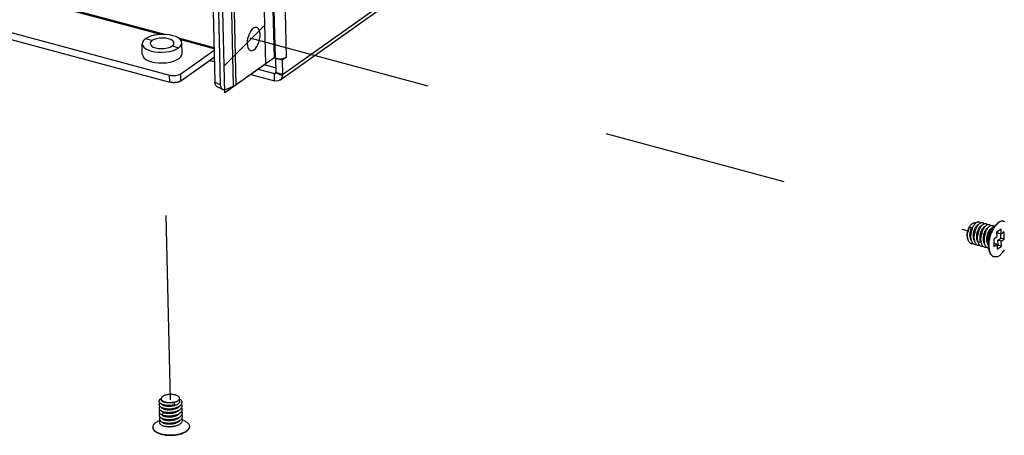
# Model space of a CAD drawing. Header units: millimetres. Extents: x 6 to 414, y 7 to 290.
# Tile 35 of 256: x 142.15 to 154.49, y 86.48 to 91.69. Entities that reach past the tile are written whole.
import ezdxf

# ---------------------------------------------------------------- set-up
doc = ezdxf.new("R2010")
doc.units = ezdxf.units.MM
doc.header["$LTSCALE"] = 23.1
doc.linetypes.add('DASHED', pattern=[0.2, 0.1, -0.1])
doc.layers.get('0').update_dxf_attribs({"linetype": 'CONTINUOUS'})
for name, color, linetype in [('00_COMPONENTS', 7, 'CONTINUOUS'), ('03_ALL_AXES', 7, 'CONTINUOUS'), ('20_ALL_FEATURES', 7, 'CONTINUOUS')]:
    doc.layers.add(name, color=color, linetype=linetype)

msp = doc.modelspace()

# ---------------------------------------------------------------- linework, layer by layer
at = {"color": 4, "linetype": 'Continuous'}
for p, q in [((108.919, 100.327), (144.035, 90.904)), ((144.723, 90.77), (144.55, 98.072)), ((145.086, 97.338), (145.233, 91.132)), ((144.173, 90.92), (144.498, 91.151)), ((145.233, 91.132), (144.723, 90.77))]:
    msp.add_line(p, q, dxfattribs=at)
at = {"color": 2, "linetype": 'Continuous'}
msp.add_line((144.715, 91.11), (145.222, 91.616), dxfattribs=at)
at = {"color": 4, "linetype": 'DASHED'}
for p, q in [((145.036, 91.459), (154.041, 89.042)), ((144.043, 86.925), (143.949, 90.902))]:
    msp.add_line(p, q, dxfattribs=at)
at = {"color": 3, "linetype": 'Continuous'}
msp.add_line((145.355, 91.083), (145.217, 91.12), dxfattribs=at)
at = {"color": 4, "linetype": 'Continuous'}
for points in [[(144.084, 90.898), (144.075, 90.898), (144.067, 90.899), (144.058, 90.9), (144.05, 90.901), (144.042, 90.903), (144.035, 90.904)], [(144.135, 90.904), (144.127, 90.902), (144.118, 90.901), (144.11, 90.9), (144.101, 90.899), (144.093, 90.898), (144.084, 90.898)], [(144.173, 90.92), (144.168, 90.917), (144.162, 90.914), (144.156, 90.911), (144.149, 90.909), (144.142, 90.906), (144.135, 90.904)]]:
    msp.add_lwpolyline(points, dxfattribs=at)
at = {"layer": '00_COMPONENTS', "color": 3, "linetype": 'Continuous'}
for p, q in [((145.447, 91.002), (176.987, 113.372)), ((145.415, 90.932), (176.89, 113.255)), ((108.919, 100.327), (144.035, 90.904)), ((145.206, 96.93), (145.341, 91.208)), ((145.358, 91.204), (145.223, 96.925)), ((145.497, 91.22), (145.361, 96.941)), ((144.834, 90.854), (144.699, 96.576)), ((144.868, 90.873), (144.732, 96.594)), ((144.535, 96.416), (144.666, 90.874)), ((143.945, 91.458), (143.906, 91.456)), ((143.891, 91.327), (143.93, 91.325)), ((143.93, 91.325), (143.969, 91.327)), ((144.173, 90.92), (144.592, 91.217)), ((145.341, 91.208), (144.868, 90.873)), ((145.341, 91.208), (145.358, 91.204)), ((145.408, 91.198), (145.434, 91.199)), ((145.497, 91.22), (145.442, 91.181)), ((145.479, 91.21), (145.497, 91.22)), ((144.537, 91.178), (144.589, 91.164)), ((145.442, 91.181), (145.447, 91.002)), ((145.05, 91.002), (145.348, 90.922)), ((144.677, 90.833), (144.69, 90.82)), ((144.743, 90.816), (144.834, 90.854)), ((145.372, 90.919), (145.348, 90.922)), ((145.394, 90.921), (145.372, 90.919)), ((145.429, 90.944), (145.415, 90.932)), ((144.69, 90.82), (144.698, 90.815)), ((144.698, 90.815), (144.705, 90.812)), ((144.705, 90.812), (144.723, 90.811)), ((144.723, 90.811), (144.743, 90.816))]:
    msp.add_line(p, q, dxfattribs=at)
at = {"layer": '00_COMPONENTS', "color": 7, "linetype": 'Continuous'}
for p, q in [((108.916, 100.417), (144.032, 90.994)), ((144.468, 96.448), (144.599, 90.906)), ((143.971, 91.502), (135.495, 93.776)), ((143.918, 91.501), (135.518, 93.756)), ((143.759, 91.466), (143.727, 91.448)), ((143.811, 91.425), (143.727, 91.448)), ((143.886, 91.499), (143.839, 91.492)), ((143.934, 91.503), (143.886, 91.499)), ((143.983, 91.502), (143.934, 91.503)), ((144.589, 91.336), (144.148, 91.454)), ((143.691, 91.406), (143.687, 91.385)), ((143.69, 91.251), (143.687, 91.385)), ((144.063, 91.358), (144.147, 91.335)), ((144.116, 91.317), (144.147, 91.335)), ((144.589, 91.321), (144.171, 91.434)), ((144.19, 91.263), (144.187, 91.397)), ((143.989, 91.283), (144.035, 91.291)), ((144.15, 91.201), (144.173, 91.221)), ((144.171, 91.01), (144.59, 91.307)), ((145.442, 91.181), (145.358, 91.204)), ((145.358, 91.204), (145.363, 91.025)), ((143.895, 91.147), (143.944, 91.146)), ((143.944, 91.146), (143.992, 91.149)), ((144.035, 90.904), (144.032, 90.994)), ((144.153, 91), (144.171, 91.01)), ((144.173, 90.92), (144.171, 91.01)), ((145.141, 91.067), (145.346, 91.012)), ((145.346, 91.012), (145.354, 91.017)), ((145.348, 90.922), (145.346, 91.012)), ((145.446, 90.985), (145.356, 91.026)), ((145.447, 91.002), (145.363, 91.025)), ((144.599, 90.906), (144.666, 90.874)), ((144.603, 90.883), (144.599, 90.906)), ((144.631, 90.846), (144.622, 90.852)), ((144.631, 90.846), (144.698, 90.815))]:
    msp.add_line(p, q, dxfattribs=at)
at = {"layer": '00_COMPONENTS', "color": 3, "linetype": 'Continuous'}
for points in [[(145.082, 91.58), (145.063, 91.563), (145.047, 91.541), (145.032, 91.514), (145.019, 91.483), (145.01, 91.451), (145.005, 91.419), (145.004, 91.388), (145.007, 91.359), (145.013, 91.336), (145.023, 91.317)], [(145.124, 91.59), (145.118, 91.591), (145.101, 91.589), (145.082, 91.58)], [(145.088, 91.311), (145.107, 91.328), (145.124, 91.35), (145.139, 91.377), (145.151, 91.407), (145.16, 91.44), (145.165, 91.472), (145.166, 91.503), (145.164, 91.531), (145.157, 91.555), (145.147, 91.574), (145.134, 91.586), (145.124, 91.59)], [(143.906, 91.456), (143.869, 91.449), (143.838, 91.439), (143.811, 91.425)], [(144.087, 91.395), (144.084, 91.408), (144.071, 91.424), (144.048, 91.438), (144.018, 91.449), (143.983, 91.456), (143.945, 91.458)], [(143.811, 91.425), (143.794, 91.408), (143.787, 91.392), (143.787, 91.388)], [(143.787, 91.388), (143.791, 91.375), (143.804, 91.358), (143.826, 91.344), (143.856, 91.334), (143.891, 91.327)], [(143.969, 91.327), (144.006, 91.333), (144.037, 91.343), (144.063, 91.358)], [(144.063, 91.358), (144.08, 91.374), (144.087, 91.391), (144.087, 91.395)], [(145.023, 91.317), (145.037, 91.305), (145.046, 91.301)], [(145.046, 91.301), (145.052, 91.299), (145.069, 91.302), (145.088, 91.311)], [(145.358, 91.204), (145.383, 91.199), (145.408, 91.198)], [(145.434, 91.199), (145.458, 91.204), (145.479, 91.21)], [(145.446, 90.985), (145.439, 90.963), (145.429, 90.944)], [(145.447, 91.002), (145.447, 90.997), (145.446, 90.993), (145.446, 90.989), (145.446, 90.985)], [(144.134, 90.904), (144.11, 90.9), (144.084, 90.898), (144.059, 90.9), (144.035, 90.904)], [(144.173, 90.92), (144.155, 90.911), (144.134, 90.904)], [(144.666, 90.874), (144.67, 90.851), (144.677, 90.833)], [(144.834, 90.854), (144.841, 90.857), (144.847, 90.86), (144.852, 90.863), (144.858, 90.866), (144.863, 90.869), (144.868, 90.873)], [(145.415, 90.932), (145.413, 90.93), (145.394, 90.921)]]:
    msp.add_lwpolyline(points, dxfattribs=at)
at = {"layer": '00_COMPONENTS', "color": 7, "linetype": 'Continuous'}
for points in [[(143.727, 91.448), (143.704, 91.427), (143.691, 91.406)], [(143.839, 91.492), (143.796, 91.48), (143.759, 91.466)], [(144.166, 91.44), (144.142, 91.459), (144.111, 91.475), (144.073, 91.487), (144.029, 91.497), (143.983, 91.502)], [(143.687, 91.385), (143.693, 91.363), (143.708, 91.342), (143.732, 91.324), (143.764, 91.308), (143.802, 91.295), (143.845, 91.286), (143.892, 91.281)], [(144.147, 91.335), (144.17, 91.355), (144.183, 91.376), (144.187, 91.397)], [(144.187, 91.397), (144.181, 91.42), (144.166, 91.44)], [(143.691, 91.251), (143.696, 91.229), (143.711, 91.208), (143.735, 91.19), (143.767, 91.174)], [(143.892, 91.281), (143.94, 91.28), (143.989, 91.283)], [(144.035, 91.291), (144.079, 91.302), (144.116, 91.317)], [(144.082, 91.168), (144.119, 91.183), (144.15, 91.201)], [(144.173, 91.221), (144.186, 91.242), (144.19, 91.263)], [(143.767, 91.174), (143.805, 91.161), (143.848, 91.152), (143.895, 91.147)], [(143.992, 91.149), (144.039, 91.157), (144.082, 91.168)], [(144.032, 90.994), (144.057, 90.989), (144.082, 90.988), (144.108, 90.989), (144.132, 90.994), (144.153, 91)], [(145.357, 91.013), (145.354, 91.012), (145.351, 91.011), (145.346, 91.012)], [(145.362, 91.022), (145.362, 91.019), (145.36, 91.016), (145.357, 91.013)], [(144.622, 90.852), (144.61, 90.865), (144.603, 90.883)]]:
    msp.add_lwpolyline(points, dxfattribs=at)
at = {"layer": '03_ALL_AXES', "color": 7, "linetype": 'Continuous'}
for p, q in [((154.132, 89.137), (154.121, 89.14)), ((154.487, 89.161), (154.485, 89.161)), ((154.367, 89.092), (154.333, 89.042)), ((154.367, 89.084), (154.375, 89.095)), ((154.369, 89.094), (154.371, 89.096)), ((154.299, 88.833), (154.294, 88.891)), ((154.303, 88.837), (154.302, 88.85)), ((154.3, 88.825), (154.299, 88.833)), ((154.367, 88.716), (154.362, 88.718)), ((143.928, 86.926), (143.928, 86.939)), ((144.158, 86.909), (144.158, 86.945)), ((143.886, 86.657), (143.911, 86.669)), ((144.211, 86.665), (144.194, 86.672)), ((143.821, 86.579), (143.821, 86.583)), ((144.281, 86.59), (144.281, 86.594)), ((144.281, 86.594), (144.281, 86.588))]:
    msp.add_line(p, q, dxfattribs=at)
for points in [[(154.371, 89.096), (154.378, 89.106), (154.386, 89.116), (154.394, 89.124), (154.402, 89.132), (154.41, 89.139), (154.418, 89.146)], [(154.375, 89.095), (154.382, 89.105), (154.39, 89.115), (154.398, 89.123), (154.406, 89.131), (154.414, 89.138), (154.422, 89.144)], [(154.482, 89.162), (154.481, 89.162), (154.474, 89.163), (154.466, 89.164), (154.458, 89.163), (154.45, 89.161), (154.442, 89.159), (154.434, 89.155), (154.426, 89.151), (154.418, 89.146)], [(154.485, 89.161), (154.478, 89.162), (154.47, 89.163), (154.462, 89.162), (154.455, 89.16), (154.447, 89.158), (154.438, 89.154), (154.43, 89.15), (154.422, 89.144)], [(154.499, 89.156), (154.492, 89.159), (154.487, 89.161)], [(154.299, 88.833), (154.299, 88.838), (154.298, 88.851), (154.298, 88.865), (154.299, 88.879), (154.3, 88.893), (154.301, 88.908), (154.303, 88.922), (154.306, 88.937), (154.309, 88.951), (154.312, 88.966), (154.316, 88.981), (154.321, 88.995), (154.326, 89.009), (154.331, 89.023), (154.337, 89.036), (154.343, 89.049), (154.349, 89.062), (154.356, 89.074), (154.363, 89.085), (154.369, 89.094)], [(154.302, 88.85), (154.302, 88.864), (154.303, 88.878), (154.304, 88.892), (154.305, 88.906), (154.307, 88.921), (154.31, 88.936), (154.313, 88.95), (154.317, 88.965), (154.321, 88.979), (154.325, 88.994), (154.33, 89.008), (154.335, 89.022)], [(154.335, 89.022), (154.341, 89.035), (154.347, 89.048), (154.354, 89.061), (154.36, 89.073), (154.367, 89.084)], [(154.363, 88.718), (154.358, 88.719), (154.351, 88.723), (154.344, 88.727), (154.338, 88.732), (154.332, 88.737), (154.327, 88.744), (154.322, 88.752), (154.317, 88.76), (154.313, 88.769), (154.309, 88.779), (154.306, 88.79), (154.304, 88.801), (154.301, 88.813), (154.3, 88.825)], [(154.306, 88.812), (154.304, 88.824), (154.303, 88.837)], [(154.362, 88.718), (154.355, 88.721), (154.348, 88.725), (154.342, 88.73), (154.336, 88.736), (154.331, 88.743), (154.326, 88.751), (154.321, 88.759), (154.317, 88.768), (154.314, 88.778), (154.311, 88.789), (154.308, 88.8), (154.306, 88.812)], [(154.432, 88.733), (154.424, 88.727), (154.416, 88.723), (154.407, 88.719), (154.399, 88.717), (154.392, 88.715), (154.384, 88.715), (154.376, 88.715), (154.369, 88.716), (154.367, 88.716)], [(154.432, 88.733), (154.44, 88.739), (154.448, 88.746), (154.456, 88.754), (154.464, 88.763), (154.472, 88.772), (154.479, 88.782), (154.487, 88.793), (154.494, 88.804)], [(143.858, 86.64), (143.85, 86.635), (143.843, 86.628), (143.837, 86.622), (143.832, 86.616), (143.828, 86.609), (143.825, 86.603), (143.823, 86.596), (143.821, 86.589), (143.821, 86.583)], [(143.858, 86.64), (143.866, 86.646), (143.876, 86.652), (143.886, 86.657)], [(144.211, 86.665), (144.221, 86.661), (144.231, 86.656), (144.24, 86.65), (144.248, 86.645), (144.256, 86.639), (144.262, 86.633), (144.267, 86.627), (144.272, 86.621), (144.276, 86.614), (144.278, 86.608), (144.28, 86.601), (144.281, 86.594)], [(143.821, 86.583), (143.822, 86.576), (143.823, 86.569), (143.826, 86.563), (143.83, 86.556), (143.834, 86.55), (143.84, 86.544), (143.846, 86.538), (143.854, 86.532), (143.862, 86.527), (143.871, 86.521), (143.881, 86.517), (143.891, 86.512), (143.902, 86.508), (143.914, 86.504), (143.926, 86.5), (143.939, 86.497), (143.953, 86.494), (143.966, 86.492), (143.981, 86.49), (143.995, 86.488), (144.01, 86.487), (144.025, 86.486), (144.04, 86.486), (144.055, 86.486), (144.07, 86.487), (144.085, 86.488), (144.099, 86.489), (144.114, 86.491), (144.128, 86.494), (144.142, 86.496), (144.156, 86.499), (144.169, 86.503), (144.182, 86.507), (144.194, 86.511), (144.205, 86.516), (144.216, 86.52), (144.226, 86.526), (144.236, 86.531), (144.244, 86.537)], [(143.821, 86.579), (143.822, 86.571), (143.824, 86.565), (143.826, 86.558), (143.83, 86.552), (143.835, 86.545), (143.84, 86.539), (143.846, 86.533), (143.854, 86.528), (143.862, 86.522), (143.871, 86.517), (143.881, 86.512), (143.891, 86.507), (143.902, 86.503), (143.914, 86.499), (143.926, 86.496), (143.939, 86.492), (143.953, 86.49), (143.966, 86.487), (143.981, 86.485), (143.995, 86.484), (144.01, 86.483), (144.025, 86.482), (144.04, 86.482), (144.055, 86.482), (144.07, 86.482), (144.085, 86.483), (144.1, 86.485), (144.114, 86.487), (144.128, 86.489), (144.142, 86.492), (144.156, 86.495), (144.169, 86.498), (144.182, 86.502), (144.194, 86.507), (144.205, 86.511), (144.216, 86.516), (144.226, 86.521), (144.236, 86.527), (144.244, 86.532)], [(144.281, 86.59), (144.281, 86.583), (144.279, 86.577), (144.277, 86.57), (144.274, 86.563), (144.27, 86.557), (144.265, 86.55), (144.259, 86.544), (144.252, 86.538), (144.244, 86.532)], [(144.281, 86.588), (144.279, 86.581), (144.277, 86.574), (144.274, 86.568), (144.27, 86.561), (144.265, 86.555), (144.259, 86.549), (144.252, 86.543), (144.244, 86.537)]]:
    msp.add_lwpolyline(points, dxfattribs=at)
at = {"layer": '20_ALL_FEATURES', "color": 7, "linetype": 'Continuous'}
for p, q in [((154.057, 89.097), (154.081, 89.078)), ((154.048, 89.078), (154.052, 89.084)), ((154.205, 89.039), (154.209, 89.047)), ((154.291, 89.02), (154.293, 89.026)), ((154.452, 89.065), (154.397, 89.027)), ((154.397, 89.027), (154.399, 88.964)), ((154.411, 89.014), (154.411, 89.036)), ((154.453, 89.003), (154.411, 89.014)), ((154.451, 88.951), (154.45, 89.003)), ((154.453, 89.003), (154.452, 89.065)), ((154.491, 89.029), (154.453, 89.003)), ((154.493, 88.94), (154.491, 89.029)), ((154.166, 88.896), (154.196, 88.911)), ((154.198, 88.905), (154.196, 88.911)), ((154.274, 88.952), (154.275, 88.962)), ((154.399, 88.964), (154.361, 88.937)), ((154.361, 88.937), (154.363, 88.848)), ((154.401, 88.875), (154.362, 88.885)), ((154.363, 88.848), (154.401, 88.875)), ((154.401, 88.875), (154.402, 88.812)), ((154.401, 88.852), (154.415, 88.862)), ((154.402, 88.812), (154.457, 88.85)), ((154.413, 88.924), (154.451, 88.951)), ((154.455, 88.913), (154.413, 88.924)), ((154.415, 88.862), (154.413, 88.924)), ((154.457, 88.85), (154.415, 88.862)), ((154.493, 88.94), (154.451, 88.951)), ((154.455, 88.913), (154.493, 88.94)), ((154.457, 88.85), (154.455, 88.913)), ((154.298, 88.847), (154.297, 88.848)), ((144.084, 86.895), (144.095, 86.867)), ((143.957, 86.765), (143.934, 86.741)), ((143.952, 86.867), (143.958, 86.866)), ((143.955, 86.822), (143.959, 86.821)), ((143.957, 86.777), (143.96, 86.776)), ((143.958, 86.866), (143.975, 86.862)), ((143.959, 86.821), (143.975, 86.817)), ((143.96, 86.776), (143.976, 86.772)), ((144.095, 86.867), (144.085, 86.864)), ((144.093, 86.821), (144.105, 86.825)), ((143.922, 86.659), (143.928, 86.655)), ((143.927, 86.656), (143.927, 86.653)), ((143.927, 86.656), (143.927, 86.653)), ((143.934, 86.74), (143.933, 86.741)), ((143.954, 86.689), (143.963, 86.687)), ((143.959, 86.732), (143.961, 86.731)), ((143.961, 86.731), (143.977, 86.728)), ((143.963, 86.687), (143.978, 86.683)), ((143.964, 86.642), (143.979, 86.638)), ((144.095, 86.732), (144.107, 86.735)), ((144.113, 86.602), (144.118, 86.603))]:
    msp.add_line(p, q, dxfattribs=at)
for points in [[(154.052, 89.084), (154.053, 89.087), (154.057, 89.097)], [(154.058, 89.096), (154.06, 89.1), (154.065, 89.107), (154.069, 89.113), (154.074, 89.119), (154.079, 89.124), (154.084, 89.128), (154.089, 89.132)], [(154.089, 89.132), (154.094, 89.135), (154.099, 89.138), (154.104, 89.139), (154.109, 89.141), (154.114, 89.141), (154.119, 89.14), (154.121, 89.14)], [(154.094, 89.073), (154.095, 89.077), (154.099, 89.087), (154.104, 89.097), (154.109, 89.106), (154.114, 89.114), (154.119, 89.122), (154.125, 89.129), (154.131, 89.136)], [(154.123, 88.912), (154.121, 88.913), (154.118, 88.919), (154.115, 88.925), (154.112, 88.932), (154.11, 88.939), (154.108, 88.947), (154.107, 88.955), (154.106, 88.963), (154.106, 88.972), (154.105, 88.981), (154.106, 88.991), (154.106, 89), (154.107, 89.009), (154.109, 89.019), (154.111, 89.028), (154.113, 89.037), (154.116, 89.046), (154.119, 89.055), (154.122, 89.063), (154.125, 89.071), (154.129, 89.079), (154.133, 89.086), (154.137, 89.093), (154.142, 89.099), (154.146, 89.105), (154.151, 89.11), (154.155, 89.114)], [(154.131, 89.136), (154.136, 89.141), (154.142, 89.146), (154.148, 89.15), (154.154, 89.153), (154.159, 89.155), (154.165, 89.156), (154.17, 89.157), (154.175, 89.156), (154.18, 89.155), (154.185, 89.152), (154.19, 89.149), (154.194, 89.145), (154.196, 89.142)], [(154.136, 89.062), (154.138, 89.067), (154.142, 89.077), (154.147, 89.087), (154.152, 89.096), (154.157, 89.104), (154.162, 89.112), (154.168, 89.119), (154.173, 89.125), (154.179, 89.131), (154.185, 89.135), (154.191, 89.139)], [(154.157, 88.914), (154.155, 88.92), (154.152, 88.928), (154.151, 88.935), (154.149, 88.943), (154.148, 88.952), (154.148, 88.961), (154.147, 88.97), (154.148, 88.979), (154.148, 88.988), (154.149, 88.998), (154.151, 89.007), (154.153, 89.017), (154.155, 89.026), (154.158, 89.035), (154.161, 89.044), (154.164, 89.052), (154.168, 89.06), (154.171, 89.068), (154.175, 89.075), (154.179, 89.082), (154.184, 89.088), (154.188, 89.093), (154.193, 89.098), (154.197, 89.102)], [(154.155, 89.114), (154.16, 89.117), (154.165, 89.12), (154.169, 89.122), (154.171, 89.122)], [(154.178, 89.051), (154.18, 89.057), (154.185, 89.067), (154.189, 89.076), (154.194, 89.085), (154.199, 89.094), (154.205, 89.101)], [(154.191, 89.139), (154.196, 89.142), (154.202, 89.144), (154.208, 89.145), (154.213, 89.145), (154.218, 89.145), (154.223, 89.143), (154.228, 89.141), (154.232, 89.137), (154.236, 89.133), (154.238, 89.131)], [(154.197, 89.102), (154.202, 89.106), (154.207, 89.109)], [(154.205, 89.101), (154.21, 89.108), (154.216, 89.114), (154.222, 89.12), (154.228, 89.124), (154.233, 89.128)], [(154.207, 89.109), (154.211, 89.111), (154.213, 89.111)], [(154.233, 89.128), (154.239, 89.131), (154.245, 89.133), (154.25, 89.134), (154.256, 89.134), (154.261, 89.133), (154.266, 89.132), (154.27, 89.129), (154.275, 89.126), (154.279, 89.121), (154.28, 89.119)], [(154.239, 89.091), (154.244, 89.094), (154.248, 89.097)], [(154.248, 89.097), (154.252, 89.099), (154.255, 89.1)], [(154.249, 89.092), (154.254, 89.099), (154.26, 89.105), (154.266, 89.11), (154.271, 89.114), (154.277, 89.118)], [(154.277, 89.118), (154.283, 89.12), (154.288, 89.122), (154.294, 89.123), (154.299, 89.123), (154.304, 89.122), (154.309, 89.12), (154.314, 89.117), (154.318, 89.113), (154.322, 89.109), (154.322, 89.108)], [(154.293, 89.084), (154.298, 89.09), (154.304, 89.096), (154.31, 89.101), (154.316, 89.105), (154.321, 89.108)], [(154.321, 89.108), (154.327, 89.11), (154.333, 89.111), (154.338, 89.112), (154.343, 89.111), (154.348, 89.11), (154.353, 89.107), (154.357, 89.104), (154.361, 89.1), (154.364, 89.097)], [(154.36, 89.095), (154.366, 89.097), (154.371, 89.099), (154.373, 89.1)], [(154.037, 88.942), (154.037, 88.943), (154.034, 88.949), (154.032, 88.956), (154.031, 88.963), (154.03, 88.971), (154.029, 88.979), (154.029, 88.987), (154.029, 88.996), (154.029, 89.005), (154.03, 89.014), (154.032, 89.024), (154.034, 89.033), (154.036, 89.042), (154.038, 89.051), (154.041, 89.061), (154.045, 89.069), (154.048, 89.078)], [(154.039, 88.935), (154.036, 88.944), (154.035, 88.954), (154.033, 88.964), (154.033, 88.975), (154.033, 88.986), (154.033, 88.997), (154.034, 89.009), (154.035, 89.02), (154.036, 89.026)], [(154.036, 89.026), (154.037, 89.032), (154.039, 89.043), (154.042, 89.054), (154.045, 89.066), (154.049, 89.076), (154.052, 89.084)], [(154.05, 89.08), (154.049, 89.078), (154.046, 89.069), (154.043, 89.06), (154.041, 89.051), (154.039, 89.042), (154.037, 89.032), (154.037, 89.031)], [(154.081, 88.923), (154.079, 88.926), (154.075, 88.932), (154.072, 88.938), (154.07, 88.945), (154.068, 88.952), (154.066, 88.96), (154.065, 88.968), (154.064, 88.977), (154.063, 88.986), (154.063, 88.995), (154.064, 89.005), (154.065, 89.014), (154.066, 89.023), (154.068, 89.033), (154.07, 89.043), (154.072, 89.052), (154.075, 89.061), (154.078, 89.07), (154.081, 89.078)], [(154.108, 88.878), (154.103, 88.882), (154.098, 88.887), (154.093, 88.893), (154.089, 88.9), (154.086, 88.908), (154.083, 88.916), (154.08, 88.925), (154.078, 88.934), (154.076, 88.944), (154.075, 88.955), (154.075, 88.965), (154.075, 88.976), (154.075, 88.987), (154.076, 88.999), (154.077, 89.01), (154.078, 89.015)], [(154.078, 89.015), (154.079, 89.022), (154.082, 89.033), (154.084, 89.045), (154.088, 89.056), (154.091, 89.067), (154.094, 89.073)], [(154.092, 89.068), (154.09, 89.063), (154.087, 89.054), (154.084, 89.045), (154.082, 89.036), (154.08, 89.026), (154.079, 89.02)], [(154.131, 88.89), (154.127, 88.898), (154.124, 88.906), (154.122, 88.915), (154.12, 88.924), (154.118, 88.934), (154.117, 88.945), (154.117, 88.955), (154.117, 88.966), (154.117, 88.978), (154.118, 88.989), (154.12, 89.001), (154.12, 89.004)], [(154.12, 89.004), (154.121, 89.012), (154.124, 89.023), (154.127, 89.035), (154.13, 89.046), (154.134, 89.057), (154.136, 89.062)], [(154.134, 89.057), (154.132, 89.052), (154.129, 89.043), (154.126, 89.034), (154.124, 89.025), (154.122, 89.015), (154.121, 89.009)], [(154.16, 88.924), (154.159, 88.935), (154.159, 88.945), (154.159, 88.956), (154.159, 88.968), (154.16, 88.979), (154.162, 88.991), (154.162, 88.992)], [(154.162, 88.992), (154.164, 89.002), (154.166, 89.014), (154.169, 89.025), (154.172, 89.036), (154.176, 89.047), (154.178, 89.051)], [(154.176, 89.046), (154.173, 89.038), (154.17, 89.029), (154.167, 89.019), (154.165, 89.01), (154.163, 89), (154.163, 88.997)], [(154.196, 88.911), (154.194, 88.919), (154.192, 88.927), (154.191, 88.935), (154.19, 88.944), (154.189, 88.954), (154.189, 88.963), (154.19, 88.973), (154.191, 88.982), (154.192, 88.992), (154.194, 89.002), (154.196, 89.011), (154.199, 89.021), (154.202, 89.03), (154.205, 89.039)], [(154.203, 88.907), (154.202, 88.917), (154.201, 88.927), (154.201, 88.938), (154.201, 88.949), (154.202, 88.961), (154.203, 88.972), (154.204, 88.981)], [(154.204, 88.981), (154.204, 88.984), (154.207, 88.995), (154.209, 89.006), (154.212, 89.018), (154.216, 89.028), (154.22, 89.039)], [(154.218, 89.035), (154.216, 89.029), (154.213, 89.02), (154.21, 89.011), (154.208, 89.002), (154.206, 88.993), (154.205, 88.986)], [(154.209, 89.047), (154.212, 89.055), (154.217, 89.063), (154.221, 89.07), (154.225, 89.076), (154.23, 89.082), (154.235, 89.087), (154.239, 89.091)], [(154.22, 89.039), (154.224, 89.049), (154.228, 89.059), (154.233, 89.068), (154.238, 89.077), (154.243, 89.085), (154.249, 89.092)], [(154.232, 88.967), (154.234, 88.976), (154.235, 88.985), (154.237, 88.995), (154.239, 89.004), (154.242, 89.013), (154.245, 89.021), (154.248, 89.03)], [(154.246, 88.97), (154.247, 88.977), (154.25, 88.988), (154.252, 89), (154.256, 89.011), (154.259, 89.021), (154.262, 89.028)], [(154.26, 89.023), (154.258, 89.018), (154.255, 89.009), (154.252, 89), (154.25, 88.991), (154.248, 88.982), (154.247, 88.975)], [(154.248, 89.03), (154.251, 89.038), (154.255, 89.045), (154.259, 89.053), (154.263, 89.059), (154.268, 89.065), (154.272, 89.071), (154.277, 89.076), (154.281, 89.08)], [(154.262, 89.028), (154.263, 89.032), (154.267, 89.042), (154.272, 89.052), (154.277, 89.061), (154.282, 89.069), (154.287, 89.077), (154.293, 89.084)], [(154.275, 88.962), (154.277, 88.971), (154.278, 88.981), (154.281, 88.99), (154.283, 88.999), (154.286, 89.008), (154.289, 89.017), (154.291, 89.02)], [(154.281, 89.08), (154.286, 89.083), (154.291, 89.086)], [(154.288, 88.959), (154.29, 88.97), (154.293, 88.982), (154.296, 88.993), (154.299, 89.004), (154.303, 89.014), (154.304, 89.017)], [(154.302, 89.012), (154.3, 89.007), (154.297, 88.998), (154.294, 88.989), (154.292, 88.98), (154.29, 88.97), (154.289, 88.963)], [(154.291, 89.086), (154.295, 89.088), (154.297, 89.089)], [(154.293, 89.026), (154.297, 89.033), (154.301, 89.041), (154.305, 89.048), (154.31, 89.054), (154.314, 89.059), (154.319, 89.064), (154.323, 89.069)], [(154.294, 88.891), (154.294, 88.895), (154.294, 88.905), (154.294, 88.915), (154.295, 88.926), (154.296, 88.936), (154.297, 88.947), (154.299, 88.958), (154.301, 88.968), (154.304, 88.979), (154.307, 88.989), (154.311, 88.999), (154.315, 89.008), (154.319, 89.017), (154.323, 89.026), (154.328, 89.034), (154.333, 89.042)], [(154.304, 89.017), (154.307, 89.025), (154.311, 89.035), (154.316, 89.044), (154.321, 89.053), (154.326, 89.061), (154.332, 89.068)], [(154.323, 89.069), (154.328, 89.072), (154.333, 89.075)], [(154.332, 89.068), (154.337, 89.075), (154.343, 89.081), (154.348, 89.087), (154.354, 89.091), (154.36, 89.095)], [(154.333, 89.075), (154.337, 89.077), (154.339, 89.077)], [(154.104, 88.881), (154.103, 88.881), (154.097, 88.88), (154.09, 88.88), (154.084, 88.881), (154.078, 88.882), (154.072, 88.885), (154.066, 88.888), (154.061, 88.893), (154.056, 88.898), (154.052, 88.904), (154.048, 88.911), (154.044, 88.918), (154.041, 88.926), (154.039, 88.935)], [(154.146, 88.87), (154.144, 88.87), (154.138, 88.869), (154.131, 88.869), (154.125, 88.87), (154.119, 88.871), (154.113, 88.874), (154.108, 88.878)], [(154.149, 88.867), (154.144, 88.871), (154.139, 88.877), (154.135, 88.883), (154.131, 88.89)], [(154.188, 88.859), (154.186, 88.858), (154.179, 88.857), (154.173, 88.857), (154.166, 88.858), (154.16, 88.86), (154.155, 88.863), (154.149, 88.867)], [(154.165, 88.9), (154.164, 88.902), (154.16, 88.907), (154.157, 88.914)], [(154.166, 88.896), (154.164, 88.905), (154.162, 88.914), (154.16, 88.924)], [(154.172, 88.88), (154.169, 88.887), (154.166, 88.896)], [(154.19, 88.856), (154.185, 88.861), (154.181, 88.866), (154.176, 88.873), (154.172, 88.88)], [(154.23, 88.847), (154.226, 88.847), (154.22, 88.846), (154.213, 88.846), (154.207, 88.847), (154.201, 88.849), (154.196, 88.852), (154.19, 88.856)], [(154.207, 88.889), (154.204, 88.893), (154.201, 88.898), (154.198, 88.905)], [(154.217, 88.864), (154.213, 88.871), (154.21, 88.879), (154.207, 88.888), (154.205, 88.897), (154.203, 88.907)], [(154.23, 88.847), (154.225, 88.852), (154.221, 88.858), (154.217, 88.864)], [(154.241, 88.892), (154.238, 88.898), (154.236, 88.905), (154.234, 88.913), (154.233, 88.921), (154.232, 88.93), (154.232, 88.939), (154.231, 88.948), (154.232, 88.957), (154.232, 88.967)], [(154.249, 88.878), (154.247, 88.88), (154.244, 88.885), (154.241, 88.892)], [(154.244, 88.9), (154.243, 88.91), (154.243, 88.921), (154.243, 88.931), (154.243, 88.943), (154.244, 88.954), (154.245, 88.965), (154.246, 88.97)], [(154.257, 88.856), (154.254, 88.863), (154.251, 88.871), (154.248, 88.88), (154.246, 88.89), (154.244, 88.9)], [(154.275, 88.833), (154.27, 88.837), (154.266, 88.843), (154.261, 88.849), (154.257, 88.856)], [(154.282, 88.884), (154.279, 88.891), (154.277, 88.898), (154.276, 88.906), (154.274, 88.915), (154.274, 88.924), (154.273, 88.933), (154.274, 88.942), (154.274, 88.952)], [(154.291, 88.867), (154.288, 88.871), (154.285, 88.877), (154.282, 88.884)], [(154.287, 88.882), (154.286, 88.892), (154.285, 88.903), (154.285, 88.914), (154.285, 88.925), (154.285, 88.936), (154.287, 88.947), (154.288, 88.959)], [(154.297, 88.848), (154.294, 88.855), (154.292, 88.864), (154.289, 88.873), (154.287, 88.882)], [(154.272, 88.836), (154.266, 88.835), (154.259, 88.835), (154.253, 88.835), (154.247, 88.837), (154.241, 88.839), (154.235, 88.843), (154.23, 88.847)], [(154.3, 88.824), (154.299, 88.824), (154.293, 88.825), (154.287, 88.826), (154.281, 88.829), (154.275, 88.833)], [(143.928, 86.945), (143.927, 86.944), (143.92, 86.94), (143.914, 86.936), (143.909, 86.932), (143.905, 86.928), (143.902, 86.923), (143.9, 86.919), (143.899, 86.914), (143.898, 86.91), (143.899, 86.905), (143.9, 86.9), (143.903, 86.896), (143.906, 86.892), (143.91, 86.887)], [(143.91, 86.887), (143.91, 86.887), (143.906, 86.882), (143.903, 86.878), (143.901, 86.873), (143.9, 86.869), (143.899, 86.864), (143.9, 86.86), (143.902, 86.855), (143.904, 86.851), (143.908, 86.846)], [(143.91, 86.887), (143.915, 86.883), (143.921, 86.88), (143.928, 86.876), (143.936, 86.873), (143.944, 86.87), (143.952, 86.867)], [(143.929, 86.947), (143.928, 86.943), (143.928, 86.939)], [(143.928, 86.939), (143.928, 86.939), (143.928, 86.934), (143.93, 86.93), (143.932, 86.926), (143.935, 86.922), (143.939, 86.918), (143.943, 86.915), (143.948, 86.911)], [(143.943, 86.904), (143.939, 86.908), (143.935, 86.911), (143.932, 86.914), (143.93, 86.918), (143.929, 86.921), (143.928, 86.925), (143.928, 86.926)], [(144.158, 86.945), (144.157, 86.949), (144.156, 86.953), (144.154, 86.957), (144.151, 86.961), (144.147, 86.965), (144.143, 86.969), (144.138, 86.973), (144.132, 86.976), (144.126, 86.979), (144.119, 86.982), (144.112, 86.984), (144.104, 86.987), (144.096, 86.989), (144.087, 86.99), (144.078, 86.992), (144.069, 86.993), (144.06, 86.993), (144.05, 86.993), (144.04, 86.993), (144.031, 86.993), (144.021, 86.992), (144.012, 86.991), (144.003, 86.989), (143.994, 86.988), (143.986, 86.986), (143.978, 86.983), (143.97, 86.98), (143.963, 86.978), (143.956, 86.974), (143.95, 86.971), (143.945, 86.967), (143.94, 86.963), (143.936, 86.96), (143.933, 86.955), (143.93, 86.951), (143.929, 86.947)], [(144.084, 86.895), (144.075, 86.893), (144.066, 86.891), (144.056, 86.89), (144.047, 86.889), (144.037, 86.888), (144.028, 86.888), (144.018, 86.888), (144.009, 86.888), (144, 86.888), (143.991, 86.889), (143.983, 86.891), (143.975, 86.892), (143.968, 86.894), (143.961, 86.896), (143.954, 86.899), (143.949, 86.902), (143.943, 86.904)], [(143.948, 86.911), (143.954, 86.908), (143.961, 86.905), (143.967, 86.902), (143.975, 86.899), (143.983, 86.897), (143.991, 86.895), (144, 86.894), (144.009, 86.893), (144.018, 86.892), (144.028, 86.891), (144.037, 86.891), (144.047, 86.891), (144.056, 86.892), (144.066, 86.892), (144.075, 86.894), (144.084, 86.895)], [(144.084, 86.895), (144.092, 86.897), (144.1, 86.899), (144.108, 86.901), (144.115, 86.904), (144.122, 86.907)], [(144.122, 86.907), (144.128, 86.91), (144.134, 86.913), (144.139, 86.916)], [(144.14, 86.876), (144.135, 86.872), (144.129, 86.868)], [(144.139, 86.916), (144.144, 86.92), (144.148, 86.924), (144.152, 86.928), (144.154, 86.932), (144.156, 86.936)], [(144.157, 86.899), (144.155, 86.894), (144.153, 86.889), (144.149, 86.885), (144.145, 86.88), (144.14, 86.876)], [(144.156, 86.936), (144.157, 86.941), (144.158, 86.945)], [(144.158, 86.909), (144.158, 86.904), (144.157, 86.899)], [(144.178, 86.866), (144.182, 86.871), (144.185, 86.877), (144.187, 86.883), (144.188, 86.889), (144.189, 86.894), (144.188, 86.9), (144.186, 86.906), (144.184, 86.911), (144.181, 86.917), (144.176, 86.922), (144.171, 86.927), (144.165, 86.932), (144.158, 86.937), (144.158, 86.937)], [(143.912, 86.843), (143.91, 86.842), (143.907, 86.837), (143.904, 86.833), (143.902, 86.828), (143.901, 86.823), (143.9, 86.819), (143.901, 86.814), (143.903, 86.81), (143.906, 86.805), (143.909, 86.801)], [(143.913, 86.798), (143.911, 86.796), (143.907, 86.792), (143.904, 86.787), (143.903, 86.783), (143.902, 86.778), (143.902, 86.773), (143.903, 86.769), (143.904, 86.764), (143.907, 86.76), (143.911, 86.756)], [(143.914, 86.753), (143.91, 86.75), (143.907, 86.745), (143.905, 86.741), (143.903, 86.736), (143.903, 86.731), (143.903, 86.727), (143.904, 86.722), (143.906, 86.718), (143.91, 86.713), (143.914, 86.709)], [(143.908, 86.846), (143.912, 86.842), (143.917, 86.838), (143.923, 86.834), (143.93, 86.831), (143.938, 86.828), (143.946, 86.825), (143.955, 86.822)], [(143.909, 86.801), (143.914, 86.797), (143.919, 86.793), (143.925, 86.789), (143.932, 86.786), (143.94, 86.782), (143.948, 86.78), (143.957, 86.777)], [(143.911, 86.756), (143.915, 86.752), (143.921, 86.748), (143.927, 86.744), (143.934, 86.741)], [(143.943, 86.861), (143.939, 86.864), (143.935, 86.867), (143.933, 86.871), (143.931, 86.874), (143.93, 86.875)], [(143.944, 86.816), (143.94, 86.819), (143.936, 86.822), (143.934, 86.826), (143.932, 86.829), (143.931, 86.83)], [(143.946, 86.771), (143.942, 86.774), (143.938, 86.777), (143.935, 86.781), (143.933, 86.784), (143.932, 86.786)], [(144.129, 86.868), (144.122, 86.864), (144.115, 86.861), (144.107, 86.857), (144.099, 86.854), (144.09, 86.852), (144.081, 86.849), (144.072, 86.848), (144.063, 86.846), (144.054, 86.845), (144.044, 86.844), (144.034, 86.843), (144.025, 86.843), (144.016, 86.843), (144.007, 86.843), (143.998, 86.844), (143.989, 86.845), (143.981, 86.847), (143.973, 86.848), (143.966, 86.85), (143.96, 86.852), (143.953, 86.855), (143.948, 86.858), (143.943, 86.861)], [(144.13, 86.823), (144.123, 86.819), (144.116, 86.816), (144.108, 86.813), (144.1, 86.81), (144.091, 86.807), (144.082, 86.805), (144.073, 86.803), (144.064, 86.801), (144.055, 86.8), (144.045, 86.799), (144.036, 86.798), (144.026, 86.798), (144.017, 86.798), (144.008, 86.798), (143.999, 86.799), (143.991, 86.8), (143.982, 86.802), (143.975, 86.803), (143.967, 86.805), (143.961, 86.808), (143.954, 86.81), (143.949, 86.813), (143.944, 86.816)], [(143.957, 86.765), (143.951, 86.768), (143.946, 86.771)], [(144.13, 86.778), (144.123, 86.774), (144.116, 86.771), (144.107, 86.767), (144.099, 86.764), (144.09, 86.762), (144.081, 86.759), (144.072, 86.757), (144.062, 86.756), (144.052, 86.755), (144.042, 86.754), (144.033, 86.753), (144.023, 86.753), (144.014, 86.753), (144.004, 86.754), (143.995, 86.755), (143.987, 86.756), (143.978, 86.758), (143.97, 86.76), (143.963, 86.762), (143.957, 86.765)], [(143.958, 86.866), (143.962, 86.865), (143.972, 86.863), (143.982, 86.861), (143.993, 86.86), (144.004, 86.859), (144.015, 86.859), (144.027, 86.859), (144.038, 86.859), (144.05, 86.86), (144.062, 86.861), (144.073, 86.863), (144.084, 86.865), (144.095, 86.867)], [(143.959, 86.821), (143.964, 86.82), (143.974, 86.818), (143.984, 86.816), (143.995, 86.815), (144.006, 86.814), (144.018, 86.814), (144.029, 86.814), (144.041, 86.815), (144.052, 86.815), (144.064, 86.817), (144.075, 86.818), (144.087, 86.821), (144.098, 86.823), (144.108, 86.826)], [(143.96, 86.776), (143.966, 86.775), (143.976, 86.773), (143.987, 86.771), (143.998, 86.77), (144.009, 86.77), (144.02, 86.769), (144.032, 86.769), (144.043, 86.77), (144.055, 86.771), (144.067, 86.772), (144.078, 86.774), (144.089, 86.776), (144.1, 86.779), (144.109, 86.781)], [(143.975, 86.862), (143.983, 86.86), (143.991, 86.859), (144, 86.858), (144.009, 86.857), (144.018, 86.857), (144.028, 86.857), (144.037, 86.857), (144.047, 86.858), (144.057, 86.859), (144.066, 86.86), (144.076, 86.862), (144.085, 86.864)], [(143.975, 86.817), (143.982, 86.816), (143.99, 86.814), (143.999, 86.813), (144.007, 86.812), (144.016, 86.812), (144.026, 86.812), (144.035, 86.812), (144.045, 86.813), (144.054, 86.814), (144.064, 86.815), (144.073, 86.817), (144.082, 86.818), (144.091, 86.821), (144.093, 86.821)], [(143.976, 86.772), (143.983, 86.771), (143.991, 86.769), (144, 86.768), (144.008, 86.767), (144.018, 86.767), (144.027, 86.767), (144.036, 86.767), (144.046, 86.768), (144.055, 86.769), (144.065, 86.77), (144.074, 86.772), (144.083, 86.774), (144.092, 86.776), (144.106, 86.78)], [(144.108, 86.826), (144.119, 86.829), (144.128, 86.833), (144.137, 86.837), (144.146, 86.841), (144.154, 86.845)], [(144.109, 86.781), (144.111, 86.782), (144.121, 86.785), (144.131, 86.788), (144.14, 86.792), (144.148, 86.797), (144.156, 86.801)], [(144.11, 86.736), (144.113, 86.737), (144.123, 86.741), (144.133, 86.744), (144.142, 86.748), (144.15, 86.753), (144.158, 86.757)], [(144.141, 86.831), (144.136, 86.827), (144.13, 86.823)], [(144.142, 86.786), (144.137, 86.782), (144.13, 86.778)], [(144.154, 86.845), (144.153, 86.845), (144.15, 86.84), (144.146, 86.835), (144.141, 86.831)], [(144.155, 86.801), (144.154, 86.8), (144.151, 86.795), (144.147, 86.791), (144.142, 86.786)], [(144.156, 86.756), (144.156, 86.755), (144.152, 86.751), (144.148, 86.746), (144.143, 86.742)], [(144.154, 86.845), (144.161, 86.85), (144.168, 86.855), (144.173, 86.86), (144.178, 86.866)], [(144.156, 86.801), (144.163, 86.806), (144.169, 86.811), (144.175, 86.816), (144.18, 86.822)], [(144.158, 86.757), (144.165, 86.762), (144.171, 86.767), (144.177, 86.772), (144.181, 86.778)], [(144.18, 86.822), (144.184, 86.827), (144.186, 86.833), (144.189, 86.839), (144.19, 86.844), (144.19, 86.85), (144.189, 86.856), (144.187, 86.862), (144.185, 86.867), (144.182, 86.871)], [(144.181, 86.778), (144.185, 86.783), (144.188, 86.789), (144.19, 86.795), (144.191, 86.8), (144.191, 86.806), (144.19, 86.812), (144.188, 86.818), (144.185, 86.823), (144.183, 86.827)], [(144.184, 86.735), (144.187, 86.74), (144.19, 86.746), (144.191, 86.752), (144.192, 86.757), (144.192, 86.763), (144.191, 86.769), (144.188, 86.774), (144.185, 86.78), (144.184, 86.782)], [(143.915, 86.708), (143.914, 86.707), (143.91, 86.703), (143.907, 86.699), (143.905, 86.694), (143.904, 86.689), (143.904, 86.685), (143.904, 86.68), (143.906, 86.676), (143.909, 86.671)], [(143.913, 86.661), (143.91, 86.656), (143.907, 86.652), (143.905, 86.647), (143.905, 86.643), (143.905, 86.638), (143.906, 86.634), (143.908, 86.629), (143.911, 86.625), (143.915, 86.621), (143.92, 86.616), (143.925, 86.613), (143.932, 86.609), (143.939, 86.606)], [(143.909, 86.671), (143.912, 86.667), (143.917, 86.663), (143.922, 86.659)], [(143.927, 86.653), (143.923, 86.654), (143.92, 86.655), (143.918, 86.656), (143.916, 86.658), (143.914, 86.659), (143.913, 86.661)], [(143.914, 86.709), (143.919, 86.705), (143.924, 86.701), (143.931, 86.698), (143.938, 86.694), (143.946, 86.691), (143.954, 86.689)], [(143.928, 86.655), (143.935, 86.652), (143.942, 86.648)], [(143.934, 86.741), (143.942, 86.737), (143.95, 86.734), (143.959, 86.732)], [(143.946, 86.726), (143.942, 86.729), (143.938, 86.733), (143.936, 86.736), (143.934, 86.74)], [(144.144, 86.697), (144.139, 86.693), (144.133, 86.689), (144.126, 86.685), (144.119, 86.682), (144.111, 86.678), (144.103, 86.675), (144.094, 86.673), (144.086, 86.67), (144.076, 86.668), (144.067, 86.667), (144.058, 86.666), (144.049, 86.665), (144.039, 86.664), (144.03, 86.664), (144.021, 86.664), (144.011, 86.664), (144.003, 86.665), (143.994, 86.666), (143.986, 86.667), (143.978, 86.669), (143.971, 86.671), (143.964, 86.673), (143.958, 86.676), (143.952, 86.679), (143.947, 86.682), (143.943, 86.685), (143.94, 86.688), (143.937, 86.691), (143.935, 86.695), (143.934, 86.696)], [(144.145, 86.652), (144.14, 86.648), (144.134, 86.644), (144.127, 86.64), (144.12, 86.637), (144.112, 86.634), (144.104, 86.631), (144.095, 86.628), (144.087, 86.626), (144.078, 86.624), (144.068, 86.622), (144.059, 86.621), (144.05, 86.62), (144.04, 86.619), (144.031, 86.619), (144.022, 86.619), (144.013, 86.619), (144.004, 86.62), (143.995, 86.621), (143.987, 86.623), (143.979, 86.624), (143.972, 86.626), (143.965, 86.629), (143.959, 86.631), (143.953, 86.634), (143.948, 86.637), (143.944, 86.64), (143.941, 86.643), (143.938, 86.647), (143.936, 86.65), (143.936, 86.651)], [(143.942, 86.648), (143.95, 86.646), (143.959, 86.643), (143.964, 86.642)], [(144.132, 86.734), (144.125, 86.73), (144.118, 86.726), (144.11, 86.723), (144.102, 86.72), (144.093, 86.717), (144.084, 86.715), (144.075, 86.713), (144.066, 86.712), (144.057, 86.71), (144.048, 86.709), (144.038, 86.709), (144.029, 86.708), (144.019, 86.709), (144.01, 86.709), (144.002, 86.71), (143.993, 86.711), (143.985, 86.712), (143.977, 86.714), (143.969, 86.716), (143.963, 86.718), (143.957, 86.721), (143.951, 86.723), (143.946, 86.726)], [(143.961, 86.731), (143.969, 86.73), (143.979, 86.728), (143.989, 86.726), (144, 86.725), (144.011, 86.725), (144.023, 86.724), (144.034, 86.725), (144.046, 86.725), (144.057, 86.726), (144.069, 86.728), (144.08, 86.729), (144.092, 86.732), (144.103, 86.734), (144.11, 86.736)], [(143.964, 86.686), (143.973, 86.684), (143.984, 86.683), (143.994, 86.681), (144.005, 86.68), (144.017, 86.68), (144.028, 86.68), (144.039, 86.68), (144.051, 86.681), (144.063, 86.682), (144.074, 86.683), (144.085, 86.685), (144.097, 86.688), (144.107, 86.69), (144.111, 86.692)], [(143.964, 86.642), (143.969, 86.641), (143.979, 86.639), (143.989, 86.637), (144, 86.636), (144.011, 86.635), (144.022, 86.635), (144.034, 86.635), (144.045, 86.635), (144.057, 86.636), (144.068, 86.638), (144.08, 86.639), (144.091, 86.641), (144.102, 86.644), (144.112, 86.647)], [(143.977, 86.728), (143.979, 86.727), (143.987, 86.725), (143.996, 86.724), (144.005, 86.723), (144.014, 86.722), (144.024, 86.722), (144.033, 86.722), (144.043, 86.723), (144.053, 86.724), (144.063, 86.725), (144.072, 86.726), (144.082, 86.728), (144.091, 86.731), (144.095, 86.732)], [(143.978, 86.683), (143.985, 86.681), (143.994, 86.68), (144.002, 86.679), (144.011, 86.678), (144.02, 86.678), (144.029, 86.677), (144.039, 86.678), (144.048, 86.678), (144.058, 86.679), (144.067, 86.681), (144.076, 86.682), (144.085, 86.684), (144.094, 86.686), (144.096, 86.687)], [(143.979, 86.638), (143.983, 86.637), (143.991, 86.636), (144, 86.634), (144.009, 86.633), (144.018, 86.633), (144.027, 86.633), (144.037, 86.633), (144.047, 86.633), (144.056, 86.634), (144.066, 86.636), (144.076, 86.637), (144.085, 86.639), (144.094, 86.641), (144.097, 86.642)], [(144.111, 86.692), (144.118, 86.694), (144.128, 86.697)], [(144.112, 86.647), (144.123, 86.65), (144.132, 86.654), (144.142, 86.658), (144.15, 86.662), (144.158, 86.666), (144.165, 86.671), (144.172, 86.676)], [(144.128, 86.697), (144.137, 86.701), (144.146, 86.705), (144.154, 86.709), (144.161, 86.714)], [(144.143, 86.742), (144.138, 86.738), (144.132, 86.734)], [(144.157, 86.711), (144.157, 86.71), (144.153, 86.706), (144.149, 86.701), (144.144, 86.697)], [(144.158, 86.666), (144.158, 86.666), (144.154, 86.661), (144.15, 86.656), (144.145, 86.652)], [(144.154, 86.619), (144.162, 86.623), (144.169, 86.628), (144.175, 86.633), (144.18, 86.639), (144.185, 86.644), (144.189, 86.65), (144.191, 86.655), (144.193, 86.661), (144.194, 86.667)], [(144.161, 86.714), (144.168, 86.719), (144.174, 86.724), (144.179, 86.729), (144.184, 86.735)], [(144.172, 86.676), (144.177, 86.681), (144.182, 86.687), (144.186, 86.692)], [(144.186, 86.692), (144.189, 86.698), (144.191, 86.703), (144.193, 86.709), (144.193, 86.715), (144.192, 86.721), (144.191, 86.726), (144.188, 86.732), (144.185, 86.737)], [(144.194, 86.667), (144.194, 86.672), (144.193, 86.678), (144.191, 86.684), (144.188, 86.689), (144.186, 86.692)], [(143.939, 86.606), (143.946, 86.602), (143.955, 86.6), (143.965, 86.597)], [(143.965, 86.597), (143.974, 86.595), (143.984, 86.593), (143.994, 86.592), (144.005, 86.591), (144.016, 86.59), (144.028, 86.59), (144.039, 86.59), (144.051, 86.591), (144.062, 86.592), (144.074, 86.594), (144.085, 86.595), (144.096, 86.598), (144.107, 86.6), (144.113, 86.602)], [(143.969, 86.596), (143.978, 86.594), (143.988, 86.592), (143.998, 86.591), (144.009, 86.59), (144.019, 86.589), (144.03, 86.589), (144.041, 86.59), (144.052, 86.59), (144.062, 86.591), (144.073, 86.593), (144.083, 86.594), (144.093, 86.596), (144.103, 86.599), (144.106, 86.6)], [(144.118, 86.603), (144.128, 86.607), (144.137, 86.61), (144.146, 86.614), (144.154, 86.619)]]:
    msp.add_lwpolyline(points, dxfattribs=at)

doc.saveas('drawing.dxf')
